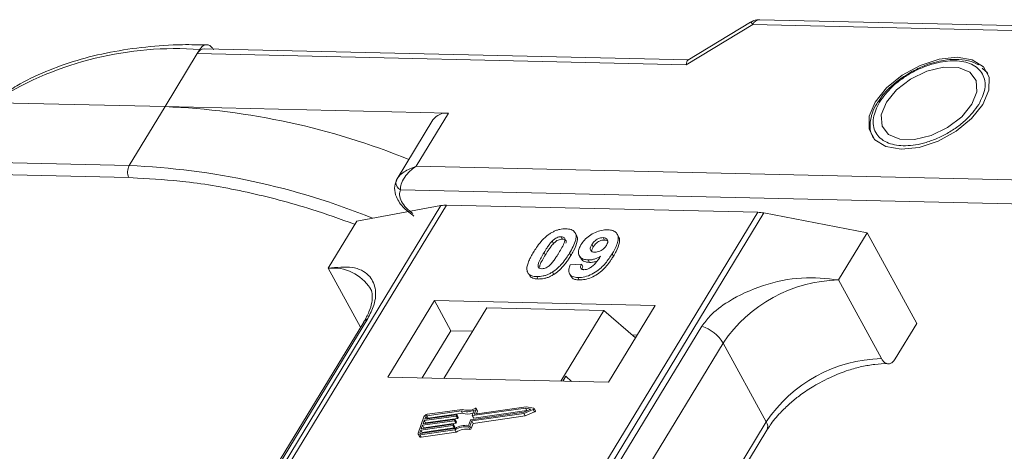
# Model space of a CAD drawing. Header units: millimetres. Extents: x 2098 to 3561, y 550 to 1583.
# Tile 69 of 84: x 3077 to 3128, y 1500 to 1523. Entities that reach past the tile are written whole.
import ezdxf

# ---------------------------------------------------------------- set-up
doc = ezdxf.new("R2010")
doc.units = ezdxf.units.MM

msp = doc.modelspace()

# ---------------------------------------------------------------- linework, layer by layer
at = {"color": 7, "linetype": 'Continuous', "lineweight": 15}
for p, q in [((3152.845, 1522.027), (3115.105, 1522.893)), ((3111.278, 1520.545), (3114.74, 1522.644)), ((3114.629, 1522.766), (3111.367, 1520.788)), ((3114.74, 1522.644), (3152.48, 1521.778)), ((3085.807, 1521.13), (3085.938, 1521.344)), ((3111.386, 1520.8), (3086.172, 1521.379)), ((3084.126, 1518.367), (3085.807, 1521.13)), ((3085.807, 1521.13), (3111.278, 1520.545)), ((3126.888, 1520.204), (3126.691, 1520.379)), ((3126.918, 1520.184), (3126.986, 1520.094)), ((3121.392, 1518.789), (3121.284, 1518.638)), ((3071.607, 1518.655), (3084.126, 1518.367)), ((3084.126, 1518.367), (3082.259, 1515.298)), ((3098.897, 1518.029), (3084.126, 1518.367)), ((3098.083, 1517.683), (3096.215, 1514.612)), ((3097.216, 1515.266), (3098.897, 1518.029)), ((3082.259, 1515.298), (3046.651, 1516.116)), ((3046.637, 1515.493), (3082.244, 1514.676)), ((3147.812, 1514.106), (3097.216, 1515.266)), ((3082.244, 1514.676), (3082.699, 1514.643)), ((3096.234, 1514.643), (3096.146, 1514.425)), ((3096.384, 1514.041), (3147.783, 1512.861)), ((3098.5, 1513.218), (3076.71, 1477.408)), ((3076.98, 1477.402), (3098.786, 1513.239)), ((3094.123, 1512.412), (3098.5, 1513.218)), ((3098.786, 1513.239), (3115.002, 1512.867)), ((3115.002, 1512.867), (3093.196, 1477.03)), ((3093.529, 1477.022), (3115.319, 1512.832)), ((3115.319, 1512.832), (3120.7, 1511.802)), ((3094.123, 1512.412), (3092.629, 1509.957)), ((3104.762, 1511.598), (3104.831, 1511.472)), ((3105.559, 1511.669), (3105.49, 1511.795)), ((3107.016, 1511.422), (3106.947, 1511.548)), ((3107.747, 1511.604), (3107.678, 1511.73)), ((3119.206, 1509.347), (3120.7, 1511.802)), ((3120.7, 1511.802), (3123.287, 1507.074)), ((3104.29, 1511.365), (3104.359, 1511.239)), ((3106.361, 1511.189), (3106.43, 1511.063)), ((3103.868, 1510.774), (3103.937, 1510.648)), ((3105.26, 1510.613), (3105.191, 1510.739)), ((3105.707, 1510.609), (3105.776, 1510.483)), ((3107.483, 1510.583), (3107.414, 1510.709)), ((3105.232, 1510.131), (3105.816, 1510.17)), ((3105.816, 1510.17), (3105.885, 1510.044)), ((3106.173, 1510.385), (3106.242, 1510.259)), ((3092.629, 1509.957), (3094.311, 1506.882)), ((3103.072, 1509.658), (3103.141, 1509.532)), ((3103.498, 1509.521), (3103.566, 1509.395)), ((3104.304, 1509.755), (3104.373, 1509.629)), ((3105.196, 1509.665), (3105.265, 1509.539)), ((3105.631, 1509.472), (3105.7, 1509.346)), ((3121.448, 1505.249), (3119.206, 1509.347)), ((3098.16, 1508.274), (3095.732, 1504.284)), ((3109.653, 1508.01), (3098.16, 1508.274)), ((3098.16, 1508.274), (3099.022, 1506.698)), ((3107.225, 1504.021), (3109.653, 1508.01)), ((3100.882, 1507.9), (3098.641, 1504.218)), ((3106.988, 1507.76), (3100.882, 1507.9)), ((3104.747, 1504.078), (3106.988, 1507.76)), ((3106.988, 1507.76), (3108.632, 1506.333)), ((3094.475, 1507.152), (3079.162, 1481.986)), ((3079.376, 1482.172), (3094.689, 1507.338)), ((3112.093, 1506.939), (3096.781, 1481.773)), ((3122.166, 1505.233), (3123.287, 1507.074)), ((3099.022, 1506.698), (3097.528, 1504.243)), ((3100.135, 1506.673), (3099.022, 1506.698)), ((3108.719, 1506.476), (3108.461, 1506.482)), ((3097.888, 1480.896), (3113.201, 1506.062)), ((3115.443, 1501.964), (3113.201, 1506.062)), ((3095.732, 1504.284), (3107.225, 1504.021)), ((3104.996, 1504.33), (3104.841, 1504.075)), ((3105.302, 1504.065), (3104.996, 1504.33)), ((3097.655, 1502.098), (3099.315, 1502.333)), ((3099.552, 1502.535), (3097.764, 1502.281)), ((3099.606, 1502.61), (3097.79, 1502.352)), ((3097.833, 1502.155), (3099.621, 1502.409)), ((3099.332, 1502.319), (3099.319, 1502.283)), ((3099.4, 1502.202), (3099.331, 1502.328)), ((3099.401, 1502.193), (3099.332, 1502.319)), ((3099.621, 1502.409), (3099.552, 1502.535)), ((3100.065, 1502.07), (3102.825, 1502.462)), ((3100.109, 1502.009), (3102.818, 1502.393)), ((3100.125, 1502.297), (3100.224, 1502.571)), ((3100.126, 1502.288), (3100.195, 1502.162)), ((3102.901, 1502.674), (3100.142, 1502.282)), ((3100.211, 1502.156), (3102.97, 1502.548)), ((3100.242, 1502.381), (3100.335, 1502.638)), ((3100.25, 1502.367), (3100.242, 1502.381)), ((3102.945, 1502.748), (3100.259, 1502.366)), ((3100.403, 1502.53), (3100.334, 1502.656)), ((3100.335, 1502.638), (3100.404, 1502.511)), ((3100.356, 1502.38), (3100.404, 1502.511)), ((3102.818, 1502.393), (3103.31, 1502.6)), ((3102.887, 1502.267), (3102.818, 1502.393)), ((3102.825, 1502.462), (3103.187, 1502.614)), ((3102.887, 1502.267), (3103.379, 1502.474)), ((3103.187, 1502.614), (3102.901, 1502.674)), ((3102.97, 1502.548), (3102.901, 1502.674)), ((3103.333, 1502.666), (3102.945, 1502.748)), ((3102.97, 1502.548), (3103.011, 1502.54)), ((3103.31, 1502.6), (3103.379, 1502.474)), ((3103.418, 1502.529), (3103.349, 1502.655)), ((3097.614, 1502.226), (3097.308, 1501.375)), ((3097.477, 1501.601), (3099.137, 1501.837)), ((3097.54, 1501.778), (3097.477, 1501.601)), ((3099.2, 1502.014), (3097.54, 1501.778)), ((3097.609, 1501.652), (3097.54, 1501.778)), ((3097.566, 1501.849), (3099.226, 1502.085)), ((3097.629, 1502.027), (3097.566, 1501.849)), ((3097.609, 1501.652), (3099.269, 1501.888)), ((3099.29, 1502.262), (3097.629, 1502.027)), ((3097.698, 1501.901), (3097.629, 1502.027)), ((3097.706, 1502.239), (3097.655, 1502.098)), ((3097.686, 1501.866), (3097.698, 1501.901)), ((3097.698, 1501.901), (3099.359, 1502.136)), ((3097.774, 1502.115), (3097.706, 1502.239)), ((3097.764, 1502.281), (3097.833, 1502.155)), ((3099.153, 1501.822), (3099.141, 1501.787)), ((3099.21, 1501.661), (3099.141, 1501.787)), ((3099.222, 1501.705), (3099.153, 1501.832)), ((3099.153, 1501.822), (3099.222, 1501.696)), ((3099.269, 1501.888), (3099.2, 1502.014)), ((3099.243, 1502.071), (3099.23, 1502.035)), ((3099.299, 1501.909), (3099.23, 1502.035)), ((3099.311, 1501.954), (3099.242, 1502.08)), ((3099.311, 1501.945), (3099.243, 1502.071)), ((3099.359, 1502.136), (3099.29, 1502.262)), ((3099.299, 1501.909), (3099.311, 1501.945)), ((3099.388, 1502.157), (3099.319, 1502.283)), ((3099.388, 1502.157), (3099.401, 1502.193)), ((3099.938, 1501.775), (3100.036, 1502.049)), ((3100.01, 1501.734), (3100.109, 1502.009)), ((3100.079, 1501.608), (3100.178, 1501.882)), ((3100.178, 1501.882), (3100.109, 1502.009)), ((3100.211, 1502.156), (3100.142, 1502.282)), ((3115.443, 1501.964), (3100.173, 1476.87)), ((3100.178, 1501.882), (3102.887, 1502.267)), ((3097.31, 1501.32), (3097.379, 1501.194)), ((3097.451, 1501.53), (3097.4, 1501.388)), ((3097.4, 1501.388), (3097.416, 1501.36)), ((3097.408, 1501.288), (3099.224, 1501.546)), ((3097.477, 1501.162), (3097.408, 1501.288)), ((3097.433, 1501.359), (3099.221, 1501.613)), ((3099.111, 1501.766), (3097.451, 1501.53)), ((3097.52, 1501.404), (3097.451, 1501.53)), ((3097.477, 1501.162), (3099.293, 1501.42)), ((3097.508, 1501.37), (3097.52, 1501.404)), ((3097.52, 1501.404), (3099.18, 1501.64)), ((3097.597, 1501.618), (3097.609, 1501.652)), ((3099.18, 1501.64), (3099.111, 1501.766)), ((3099.21, 1501.661), (3099.222, 1501.696)), ((3099.293, 1501.42), (3099.224, 1501.546)), ((3099.933, 1501.693), (3100.002, 1501.567)), ((3100.079, 1501.608), (3100.01, 1501.734)), ((3100.471, 1476.863), (3115.476, 1501.523))]:
    msp.add_line(p, q, dxfattribs=at)
at = {"color": 7, "linetype": 'Continuous', "lineweight": 15, "flags": 128}
for points in [[(3122.471, 1516.15), (3123.408, 1516.247), (3124.396, 1516.569), (3125.338, 1517.084), (3126.142, 1517.742), (3126.729, 1518.479), (3127.042, 1519.222), (3127.05, 1519.898), (3126.753, 1520.442), (3126.179, 1520.8), (3125.384, 1520.937), (3124.447, 1520.84), (3123.459, 1520.518), (3122.517, 1520.002), (3121.713, 1519.344), (3121.126, 1518.608), (3120.813, 1517.865), (3120.805, 1517.188), (3121.103, 1516.644), (3121.677, 1516.287), (3122.471, 1516.15)], [(3121.701, 1518.594), (3121.439, 1517.941), (3121.478, 1517.359), (3121.812, 1516.921), (3122.401, 1516.678), (3123.174, 1516.661), (3124.038, 1516.87), (3124.889, 1517.281), (3125.624, 1517.845), (3126.154, 1518.492), (3126.416, 1519.146), (3126.378, 1519.727), (3126.044, 1520.166), (3125.454, 1520.408), (3124.681, 1520.426), (3123.817, 1520.217), (3122.966, 1519.806), (3122.231, 1519.242), (3121.701, 1518.594)], [(3099.315, 1502.333), (3099.319, 1502.334), (3099.323, 1502.333), (3099.327, 1502.332), (3099.329, 1502.33), (3099.331, 1502.328), (3099.332, 1502.325), (3099.332, 1502.322), (3099.332, 1502.319)], [(3100.142, 1502.282), (3100.138, 1502.282), (3100.134, 1502.283), (3100.13, 1502.284), (3100.128, 1502.285), (3100.126, 1502.288), (3100.125, 1502.29), (3100.125, 1502.294), (3100.125, 1502.297)], [(3100.259, 1502.366), (3100.255, 1502.366), (3100.251, 1502.367), (3100.247, 1502.368), (3100.245, 1502.369), (3100.243, 1502.372), (3100.242, 1502.374), (3100.242, 1502.378), (3100.242, 1502.381)], [(3100.281, 1502.66), (3100.293, 1502.665), (3100.304, 1502.667), (3100.315, 1502.667), (3100.324, 1502.665), (3100.331, 1502.66), (3100.335, 1502.654), (3100.336, 1502.646), (3100.335, 1502.638)], [(3103.333, 1502.666), (3103.343, 1502.662), (3103.349, 1502.655), (3103.351, 1502.647), (3103.349, 1502.637), (3103.344, 1502.626), (3103.335, 1502.616), (3103.323, 1502.607), (3103.31, 1502.6)], [(3103.379, 1502.474), (3103.392, 1502.481), (3103.404, 1502.49), (3103.413, 1502.5), (3103.418, 1502.511), (3103.42, 1502.521), (3103.418, 1502.529)], [(3099.137, 1501.837), (3099.141, 1501.837), (3099.145, 1501.837), (3099.148, 1501.836), (3099.151, 1501.834), (3099.153, 1501.832), (3099.154, 1501.829), (3099.154, 1501.826), (3099.153, 1501.822)], [(3099.226, 1502.085), (3099.23, 1502.085), (3099.234, 1502.085), (3099.238, 1502.084), (3099.24, 1502.082), (3099.242, 1502.08), (3099.243, 1502.077), (3099.243, 1502.074), (3099.243, 1502.071)], [(3097.408, 1501.288), (3097.382, 1501.287), (3097.358, 1501.289), (3097.338, 1501.296), (3097.322, 1501.306), (3097.31, 1501.319), (3097.304, 1501.336), (3097.304, 1501.355), (3097.308, 1501.375)], [(3097.4, 1501.388), (3097.398, 1501.382), (3097.399, 1501.375), (3097.401, 1501.37), (3097.405, 1501.365), (3097.41, 1501.362), (3097.417, 1501.36), (3097.424, 1501.359), (3097.433, 1501.359)]]:
    msp.add_lwpolyline(points, dxfattribs=at)
at = {"color": 7, "linetype": 'Continuous', "lineweight": 15}
for centre, radius, start, end in [((3115.139, 1522.452), 0.443, 94.3757, 154.3004), ((3114.509, 1522.545), 0.252, 23.1821, 61.5127), ((3084.667, 1503.767), 17.623, 85.8654, 121.5842), ((3086.206, 1520.938), 0.443, 94.3757, 154.3004), ((3082.608, 1480.668), 37.73, 67.8628, 87.6942), ((3098.784, 1517.165), 0.871, 82.5288, 143.5265), ((3082.852, 1514.974), 0.676, 151.2883, 206.0774), ((3080.742, 1477.613), 37.716, 67.9083, 87.696), ((3096.445, 1514.409), 0.299, 148.8877, 176.6325), ((3096.579, 1514.428), 0.433, 180.1193, 243.2863), ((3098.746, 1511.835), 1.404, 88.3644, 100.0749), ((3114.95, 1510.944), 1.923, 78.9596, 88.4511), ((3092.869, 1507.649), 2.32, 32.7281, 95.9449), ((3119.374, 1501.91), 7.439, 91.2925, 146.0732), ((3094.887, 1506.894), 0.486, 114.0472, 148.0355), ((3111.451, 1504.989), 2.052, 31.4947, 71.765), ((3121.616, 1497.812), 7.439, 91.2925, 146.0732), ((3097.819, 1502.126), 0.229, 97.4207, 153.8527), ((3099.843, 1503.395), 0.907, 251.2927, 294.8085), ((3099.888, 1503.379), 0.819, 249.8549, 298.6145), ((3099.903, 1503.212), 0.85, 250.6487, 287.8017), ((3100.384, 1502.52), 0.0214, 336.1246, 26.8104), ((3097.774, 1502.206), 0.0762, 97.4207, 153.8527), ((3097.843, 1502.079), 0.0769, 97.5763, 152.4403), ((3099.106, 1501.804), 0.0381, 277.4207, 333.8527), ((3099.196, 1502.052), 0.0381, 277.4207, 333.8527), ((3099.824, 1500.607), 1.173, 84.4424, 120.9301), ((3099.265, 1501.926), 0.0381, 277.4207, 333.8527), ((3099.285, 1502.3), 0.0381, 277.4207, 333.8527), ((3099.301, 1501.949), 0.011, 336.9348, 26.0002), ((3099.354, 1502.174), 0.0381, 277.4207, 333.8527), ((3099.391, 1502.197), 0.011, 336.9348, 26.0002), ((3100.07, 1502.032), 0.0381, 97.4207, 153.8527), ((3100.207, 1502.171), 0.0149, 216.6597, 287.1115), ((3115.101, 1501.717), 0.422, 332.7392, 35.9387), ((3099.175, 1501.678), 0.0381, 277.4207, 333.8527), ((3099.212, 1501.701), 0.011, 336.9348, 26.0002), ((3099.767, 1500.709), 0.998, 80.3986, 122.9491), ((3099.836, 1500.583), 0.998, 80.3986, 122.9491), ((3099.944, 1501.766), 0.0736, 261.7629, 334.647), ((3100.013, 1501.64), 0.0736, 261.7629, 334.647), ((3097.45, 1501.248), 0.0892, 216.6597, 287.1115)]:
    msp.add_arc(centre, radius, start, end, dxfattribs=at)
msp.add_ellipse((3111.623, 1519.915), major_axis=(-0.236, 0.883), ratio=0.289398, start_param=0.084261, end_param=0.701056, dxfattribs=at)
for points, knots in [([(3115.105, 1522.89), (3114.999, 1522.886), (3114.829, 1522.88), (3114.689, 1522.789), (3114.636, 1522.755)], [0, 0, 0, 0, 0.626203, 1, 1, 1, 1]), ([(3086.311, 1521.577), (3085.886, 1521.588), (3084.787, 1521.615), (3083.102, 1521.493), (3081.26, 1521.225), (3079.517, 1520.799), (3077.891, 1520.213), (3076.581, 1519.596), (3075.881, 1519.115), (3075.624, 1518.938)], [0, 0, 0, 0, 0.100418, 0.259289, 0.419092, 0.579855, 0.741745, 0.905084, 1, 1, 1, 1]), ([(3085.938, 1521.344), (3085.983, 1521.406), (3086.075, 1521.53), (3086.246, 1521.606), (3086.418, 1521.585), (3086.56, 1521.481), (3086.629, 1521.371), (3086.656, 1521.328)], [0, 0, 0, 0, 0.214694, 0.429388, 0.644082, 0.858775, 1, 1, 1, 1]), ([(3121.342, 1518.603), (3121.545, 1518.88), (3121.86, 1519.307), (3122.496, 1519.815), (3123.043, 1520.159), (3123.63, 1520.437), (3124.394, 1520.689), (3125.305, 1520.807), (3126.049, 1520.651), (3126.49, 1520.371), (3126.726, 1520.074), (3126.847, 1519.715), (3126.855, 1519.193), (3126.648, 1518.763), (3126.514, 1518.484)], [0, 0, 0, 0, 0.119721, 0.184837, 0.25, 0.315115, 0.380279, 0.5, 0.619721, 0.684837, 0.75, 0.815115, 0.880279, 1, 1, 1, 1]), ([(3126.512, 1520.539), (3126.34, 1520.62), (3125.983, 1520.789), (3125.349, 1520.848), (3124.743, 1520.798), (3124.193, 1520.676), (3123.626, 1520.491), (3123.237, 1520.296), (3123.027, 1520.19)], [0, 0, 0, 0, 0.1912901, 0.3970639, 0.559818, 0.6867563, 0.8302953, 1, 1, 1, 1]), ([(3123.027, 1520.19), (3122.745, 1520.019), (3122.351, 1519.779), (3121.867, 1519.353), (3121.579, 1519.065), (3121.434, 1518.852), (3121.392, 1518.789)], [0, 0, 0, 0, 0.431946, 0.604262, 0.884419, 1, 1, 1, 1]), ([(3121.284, 1518.638), (3121.256, 1518.599), (3121.113, 1518.403), (3120.954, 1518.03), (3120.835, 1517.53), (3120.854, 1517.04), (3121.006, 1516.768), (3121.079, 1516.637)], [0, 0, 0, 0, 0.055607, 0.284691, 0.52115, 0.769695, 1, 1, 1, 1]), ([(3126.514, 1518.484), (3126.31, 1518.207), (3125.995, 1517.779), (3125.36, 1517.271), (3124.812, 1516.928), (3124.226, 1516.65), (3123.461, 1516.398), (3122.55, 1516.28), (3121.806, 1516.435), (3121.366, 1516.716), (3121.129, 1517.012), (3121.008, 1517.371), (3121, 1517.894), (3121.207, 1518.324), (3121.342, 1518.603)], [0, 0, 0, 0, 0.119721, 0.184837, 0.25, 0.315115, 0.380279, 0.5, 0.619721, 0.684837, 0.75, 0.815115, 0.880279, 1, 1, 1, 1]), ([(3097.216, 1515.266), (3096.99, 1515.18), (3096.638, 1515.046), (3096.315, 1514.768), (3096.228, 1514.627), (3096.188, 1514.564)], [0, 0, 0, 0, 0.498413, 0.772937, 1, 1, 1, 1]), ([(3097.216, 1515.266), (3097.099, 1515.185), (3096.864, 1515.022), (3096.592, 1514.69), (3096.41, 1514.336), (3096.393, 1514.135), (3096.384, 1514.041)], [0, 0, 0, 0, 0.251519, 0.501784, 0.765632, 1, 1, 1, 1]), ([(3082.699, 1514.643), (3083.529, 1514.597), (3085.371, 1514.497), (3088.422, 1513.946), (3091.374, 1513.188), (3093.248, 1512.513), (3093.989, 1512.246)], [0, 0, 0, 0, 0.233249, 0.517195, 0.809137, 1, 1, 1, 1]), ([(3096.177, 1514.538), (3096.133, 1514.4), (3096.042, 1514.117), (3096.147, 1513.707), (3096.336, 1513.362), (3096.621, 1513.006), (3096.912, 1512.801), (3097.094, 1512.672)], [0, 0, 0, 0, 0.2080001, 0.4277837, 0.5804151, 0.736816, 1, 1, 1, 1]), ([(3097.04, 1512.803), (3096.92, 1512.895), (3096.672, 1513.085), (3096.425, 1513.432), (3096.308, 1513.774), (3096.359, 1513.954), (3096.384, 1514.041)], [0, 0, 0, 0, 0.241864, 0.5, 0.758136, 1, 1, 1, 1]), ([(3103.315, 1510.787), (3103.367, 1510.869), (3103.484, 1511.055), (3103.733, 1511.378), (3103.992, 1511.635), (3104.183, 1511.76), (3104.204, 1511.773)], [0, 0, 0, 0, 0.236731, 0.537555, 0.949668, 1, 1, 1, 1]), ([(3104.204, 1511.773), (3104.255, 1511.803), (3104.357, 1511.864), (3104.522, 1511.932), (3104.688, 1511.98), (3104.824, 1512.001), (3104.931, 1512.008), (3104.984, 1512.008), (3105.011, 1512.007)], [0, 0, 0, 0, 0.193776, 0.3936, 0.587864, 0.788908, 0.894169, 1, 1, 1, 1]), ([(3104.29, 1511.365), (3104.333, 1511.407), (3104.402, 1511.475), (3104.526, 1511.55), (3104.64, 1511.589), (3104.717, 1511.598), (3104.757, 1511.598), (3104.762, 1511.598)], [0, 0, 0, 0, 0.334804, 0.542561, 0.750382, 0.970721, 1, 1, 1, 1]), ([(3104.762, 1511.598), (3104.8, 1511.594), (3104.87, 1511.586), (3104.936, 1511.537), (3104.962, 1511.445), (3104.929, 1511.274), (3104.806, 1511.033), (3104.697, 1510.849), (3104.641, 1510.756)], [0, 0, 0, 0, 0.104614, 0.188814, 0.273512, 0.444127, 0.719481, 1, 1, 1, 1]), ([(3105.011, 1512.007), (3105.104, 1511.999), (3105.292, 1511.982), (3105.471, 1511.854), (3105.556, 1511.67), (3105.513, 1511.297), (3105.328, 1510.976), (3105.191, 1510.739)], [0, 0, 0, 0, 0.147566, 0.296688, 0.431278, 0.580404, 1, 1, 1, 1]), ([(3105.26, 1510.613), (3105.308, 1510.695), (3105.459, 1510.95), (3105.603, 1511.288), (3105.626, 1511.565), (3105.564, 1511.641), (3105.547, 1511.662)], [0, 0, 0, 0, 0.220552, 0.687786, 0.91457, 1, 1, 1, 1]), ([(3105.794, 1511.178), (3105.85, 1511.26), (3105.962, 1511.426), (3106.224, 1511.656), (3106.535, 1511.833), (3106.874, 1511.946), (3107.079, 1511.954), (3107.185, 1511.958)], [0, 0, 0, 0, 0.197927, 0.397728, 0.597413, 0.790584, 1, 1, 1, 1]), ([(3106.361, 1511.189), (3106.397, 1511.242), (3106.453, 1511.327), (3106.573, 1511.436), (3106.692, 1511.5), (3106.822, 1511.543), (3106.902, 1511.546), (3106.947, 1511.548)], [0, 0, 0, 0, 0.2913202, 0.4655393, 0.6416315, 0.798664, 1, 1, 1, 1]), ([(3106.947, 1511.548), (3106.993, 1511.543), (3107.086, 1511.532), (3107.168, 1511.457), (3107.201, 1511.358), (3107.174, 1511.245), (3107.133, 1511.171), (3107.114, 1511.136)], [0, 0, 0, 0, 0.207955, 0.420406, 0.62732, 0.827707, 1, 1, 1, 1]), ([(3107.185, 1511.958), (3107.278, 1511.949), (3107.466, 1511.931), (3107.649, 1511.801), (3107.744, 1511.609), (3107.717, 1511.277), (3107.566, 1510.963), (3107.436, 1510.745), (3107.414, 1510.709)], [0, 0, 0, 0, 0.148288, 0.297745, 0.443713, 0.607791, 0.934708, 1, 1, 1, 1]), ([(3107.483, 1510.583), (3107.531, 1510.665), (3107.676, 1510.912), (3107.804, 1511.246), (3107.812, 1511.51), (3107.749, 1511.582), (3107.736, 1511.597)], [0, 0, 0, 0, 0.2271221, 0.6848597, 0.9348975, 1, 1, 1, 1]), ([(3103.868, 1510.774), (3103.893, 1510.815), (3103.944, 1510.897), (3104.015, 1511.008), (3104.083, 1511.106), (3104.146, 1511.193), (3104.212, 1511.28), (3104.264, 1511.336), (3104.29, 1511.365)], [0, 0, 0, 0, 0.205942, 0.411959, 0.558149, 0.704502, 0.851801, 1, 1, 1, 1]), ([(3103.937, 1510.648), (3103.962, 1510.689), (3104.013, 1510.771), (3104.084, 1510.881), (3104.152, 1510.98), (3104.215, 1511.067), (3104.281, 1511.154), (3104.333, 1511.21), (3104.359, 1511.239)], [0, 0, 0, 0, 0.2059417, 0.4119594, 0.558149, 0.7045024, 0.8518015, 1, 1, 1, 1]), ([(3104.359, 1511.239), (3104.401, 1511.281), (3104.471, 1511.349), (3104.595, 1511.424), (3104.709, 1511.463), (3104.786, 1511.472), (3104.826, 1511.472), (3104.831, 1511.472)], [0, 0, 0, 0, 0.334804, 0.542561, 0.750382, 0.970721, 1, 1, 1, 1]), ([(3104.831, 1511.472), (3104.869, 1511.468), (3104.939, 1511.46), (3105.004, 1511.411), (3105.028, 1511.343), (3105.015, 1511.29), (3105.009, 1511.263)], [0, 0, 0, 0, 0.293658, 0.530016, 0.767769, 1, 1, 1, 1]), ([(3106.173, 1510.385), (3106.08, 1510.395), (3105.894, 1510.414), (3105.722, 1510.553), (3105.645, 1510.745), (3105.678, 1510.965), (3105.759, 1511.113), (3105.794, 1511.178)], [0, 0, 0, 0, 0.210189, 0.421773, 0.623603, 0.837034, 1, 1, 1, 1]), ([(3106.515, 1510.792), (3106.469, 1510.797), (3106.382, 1510.806), (3106.3, 1510.866), (3106.269, 1510.948), (3106.29, 1511.06), (3106.335, 1511.141), (3106.361, 1511.189)], [0, 0, 0, 0, 0.213937, 0.398075, 0.583091, 0.751666, 1, 1, 1, 1]), ([(3106.348, 1510.841), (3106.351, 1510.867), (3106.358, 1510.938), (3106.402, 1511.014), (3106.43, 1511.063)], [0, 0, 0, 0, 0.366323, 1, 1, 1, 1]), ([(3106.43, 1511.063), (3106.466, 1511.116), (3106.522, 1511.201), (3106.642, 1511.31), (3106.761, 1511.374), (3106.891, 1511.417), (3106.971, 1511.42), (3107.016, 1511.422)], [0, 0, 0, 0, 0.29132, 0.465539, 0.641632, 0.798664, 1, 1, 1, 1]), ([(3107.114, 1511.136), (3107.081, 1511.088), (3107.026, 1511.006), (3106.901, 1510.904), (3106.773, 1510.839), (3106.638, 1510.796), (3106.556, 1510.793), (3106.515, 1510.792)], [0, 0, 0, 0, 0.2673945, 0.4472142, 0.6271221, 0.8130653, 1, 1, 1, 1]), ([(3107.016, 1511.422), (3107.064, 1511.418), (3107.137, 1511.412), (3107.175, 1511.373), (3107.189, 1511.36)], [0, 0, 0, 0, 0.652821, 1, 1, 1, 1]), ([(3102.994, 1509.788), (3102.986, 1509.822), (3102.97, 1509.891), (3102.981, 1510.038), (3103.03, 1510.228), (3103.121, 1510.436), (3103.218, 1510.623), (3103.283, 1510.732), (3103.315, 1510.787)], [0, 0, 0, 0, 0.1184406, 0.2393457, 0.4595932, 0.6849248, 0.8422399, 1, 1, 1, 1]), ([(3103.747, 1509.93), (3103.7, 1509.936), (3103.626, 1509.946), (3103.567, 1510.002), (3103.549, 1510.098), (3103.585, 1510.268), (3103.71, 1510.507), (3103.815, 1510.685), (3103.868, 1510.774)], [0, 0, 0, 0, 0.1253702, 0.2022903, 0.2791788, 0.4647576, 0.7305818, 1, 1, 1, 1]), ([(3103.639, 1510.016), (3103.643, 1510.049), (3103.658, 1510.165), (3103.782, 1510.382), (3103.885, 1510.559), (3103.937, 1510.648)], [0, 0, 0, 0, 0.166989, 0.580698, 1, 1, 1, 1]), ([(3104.641, 1510.756), (3104.616, 1510.715), (3104.566, 1510.634), (3104.494, 1510.523), (3104.426, 1510.424), (3104.363, 1510.336), (3104.296, 1510.249), (3104.244, 1510.192), (3104.218, 1510.164)], [0, 0, 0, 0, 0.20527, 0.410616, 0.55715, 0.703844, 0.851471, 1, 1, 1, 1]), ([(3105.191, 1510.739), (3105.139, 1510.657), (3105.023, 1510.471), (3104.778, 1510.154), (3104.522, 1509.898), (3104.332, 1509.773), (3104.304, 1509.755)], [0, 0, 0, 0, 0.237281, 0.538591, 0.932677, 1, 1, 1, 1]), ([(3104.373, 1509.629), (3104.422, 1509.662), (3104.519, 1509.728), (3104.682, 1509.867), (3104.855, 1510.045), (3105.016, 1510.246), (3105.15, 1510.436), (3105.223, 1510.554), (3105.26, 1510.613)], [0, 0, 0, 0, 0.118595, 0.239509, 0.447458, 0.659935, 0.829685, 1, 1, 1, 1]), ([(3107.414, 1510.709), (3107.362, 1510.627), (3107.206, 1510.381), (3106.933, 1510.041), (3106.544, 1509.734), (3106.182, 1509.554), (3105.864, 1509.475), (3105.693, 1509.473), (3105.631, 1509.472)], [0, 0, 0, 0, 0.142337, 0.429127, 0.589943, 0.751205, 0.909895, 1, 1, 1, 1]), ([(3105.7, 1509.346), (3105.8, 1509.35), (3106.002, 1509.357), (3106.337, 1509.467), (3106.667, 1509.645), (3107.044, 1509.959), (3107.298, 1510.288), (3107.445, 1510.523), (3107.483, 1510.583)], [0, 0, 0, 0, 0.14324, 0.28761, 0.430449, 0.591135, 0.89544, 1, 1, 1, 1]), ([(3105.95, 1509.879), (3105.991, 1509.882), (3106.073, 1509.887), (3106.219, 1509.945), (3106.384, 1510.047), (3106.598, 1510.267), (3106.728, 1510.452), (3106.817, 1510.579)], [0, 0, 0, 0, 0.112015, 0.224355, 0.367768, 0.565827, 1, 1, 1, 1]), ([(3106.817, 1510.579), (3106.766, 1510.55), (3106.661, 1510.49), (3106.523, 1510.438), (3106.412, 1510.409), (3106.331, 1510.393), (3106.251, 1510.385), (3106.199, 1510.385), (3106.173, 1510.385)], [0, 0, 0, 0, 0.243491, 0.496266, 0.61821, 0.741704, 0.870158, 1, 1, 1, 1]), ([(3094.689, 1507.338), (3094.807, 1507.573), (3095.108, 1508.173), (3095.121, 1508.967), (3094.766, 1509.672), (3093.951, 1510.087), (3093.068, 1510), (3092.629, 1509.957)], [0, 0, 0, 0, 0.125713, 0.321276, 0.524466, 0.763484, 1, 1, 1, 1]), ([(3104.218, 1510.164), (3104.176, 1510.122), (3104.107, 1510.054), (3103.983, 1509.978), (3103.871, 1509.94), (3103.793, 1509.931), (3103.753, 1509.93), (3103.747, 1509.93)], [0, 0, 0, 0, 0.333678, 0.540413, 0.747264, 0.961209, 1, 1, 1, 1]), ([(3105.631, 1509.472), (3105.537, 1509.481), (3105.368, 1509.497), (3105.211, 1509.614), (3105.141, 1509.79), (3105.17, 1509.974), (3105.219, 1510.097), (3105.232, 1510.131)], [0, 0, 0, 0, 0.2427882, 0.4388655, 0.6348012, 0.9009361, 1, 1, 1, 1]), ([(3105.816, 1510.17), (3105.796, 1510.12), (3105.765, 1510.045), (3105.776, 1509.955), (3105.822, 1509.905), (3105.886, 1509.883), (3105.933, 1509.881), (3105.95, 1509.879)], [0, 0, 0, 0, 0.3447142, 0.5290593, 0.7142089, 0.8921959, 1, 1, 1, 1]), ([(3105.788, 1510.49), (3105.801, 1510.46), (3105.843, 1510.365), (3106.005, 1510.28), (3106.171, 1510.265), (3106.242, 1510.259)], [0, 0, 0, 0, 0.20752, 0.66568, 1, 1, 1, 1]), ([(3105.846, 1509.902), (3105.848, 1509.928), (3105.852, 1509.974), (3105.875, 1510.023), (3105.885, 1510.044)], [0, 0, 0, 0, 0.569737, 1, 1, 1, 1]), ([(3106.242, 1510.259), (3106.291, 1510.26), (3106.392, 1510.262), (3106.524, 1510.291), (3106.602, 1510.319), (3106.624, 1510.326)], [0, 0, 0, 0, 0.409454, 0.83528, 1, 1, 1, 1]), ([(3103.498, 1509.521), (3103.45, 1509.523), (3103.355, 1509.528), (3103.229, 1509.558), (3103.122, 1509.609), (3103.055, 1509.672), (3103.014, 1509.734), (3103.001, 1509.77), (3102.994, 1509.788)], [0, 0, 0, 0, 0.192635, 0.388697, 0.582015, 0.783044, 0.890959, 1, 1, 1, 1]), ([(3103.145, 1509.534), (3103.157, 1509.521), (3103.193, 1509.481), (3103.284, 1509.438), (3103.39, 1509.41), (3103.487, 1509.398), (3103.54, 1509.396), (3103.566, 1509.395)], [0, 0, 0, 0, 0.143925, 0.415852, 0.697483, 0.848301, 1, 1, 1, 1]), ([(3104.304, 1509.755), (3104.254, 1509.725), (3104.151, 1509.664), (3103.986, 1509.596), (3103.82, 1509.548), (3103.684, 1509.527), (3103.577, 1509.521), (3103.524, 1509.521), (3103.498, 1509.521)], [0, 0, 0, 0, 0.193769, 0.393564, 0.587886, 0.789131, 0.894283, 1, 1, 1, 1]), ([(3103.566, 1509.395), (3103.615, 1509.395), (3103.714, 1509.396), (3103.872, 1509.419), (3104.038, 1509.463), (3104.178, 1509.521), (3104.29, 1509.579), (3104.345, 1509.612), (3104.373, 1509.629)], [0, 0, 0, 0, 0.193594, 0.390501, 0.584817, 0.78683, 0.892868, 1, 1, 1, 1]), ([(3105.268, 1509.541), (3105.304, 1509.493), (3105.373, 1509.401), (3105.547, 1509.354), (3105.661, 1509.348), (3105.7, 1509.346)], [0, 0, 0, 0, 0.4158523, 0.8021376, 1, 1, 1, 1]), ([(3119.206, 1509.347), (3118.576, 1509.415), (3117.314, 1509.552), (3115.268, 1509.128), (3113.634, 1508.378), (3112.571, 1507.592), (3112.223, 1507.116), (3112.093, 1506.939)], [0, 0, 0, 0, 0.249096, 0.498243, 0.745205, 0.90541, 1, 1, 1, 1]), ([(3094.813, 1508.901), (3094.824, 1508.886), (3094.893, 1508.793), (3094.929, 1508.589), (3094.913, 1508.184), (3094.779, 1507.703), (3094.573, 1507.331), (3094.473, 1507.151)], [0, 0, 0, 0, 0.054359, 0.333223, 0.559722, 0.78604, 1, 1, 1, 1]), ([(3118.231, 1503.998), (3118.582, 1504.174), (3119.074, 1504.421), (3119.812, 1504.68), (3120.426, 1504.85), (3121.108, 1504.959), (3121.575, 1505), (3121.783, 1504.982), (3121.798, 1504.981)], [0, 0, 0, 0, 0.288391, 0.40474, 0.594322, 0.785544, 0.984773, 1, 1, 1, 1]), ([(3122.166, 1505.233), (3122.12, 1505.171), (3122.029, 1505.047), (3121.857, 1504.971), (3121.685, 1504.993), (3121.544, 1505.096), (3121.475, 1505.206), (3121.448, 1505.249)], [0, 0, 0, 0, 0.2146939, 0.4293877, 0.6440816, 0.8587754, 1, 1, 1, 1]), ([(3115.492, 1501.525), (3115.541, 1501.611), (3115.712, 1501.91), (3116.119, 1502.388), (3116.646, 1502.902), (3117.2, 1503.351), (3117.727, 1503.713), (3118.096, 1503.922), (3118.231, 1503.998)], [0, 0, 0, 0, 0.097286, 0.340622, 0.525469, 0.686972, 0.885597, 1, 1, 1, 1])]:
    msp.add_open_spline(points, degree=3, knots=knots, dxfattribs=at)

doc.saveas('drawing.dxf')
